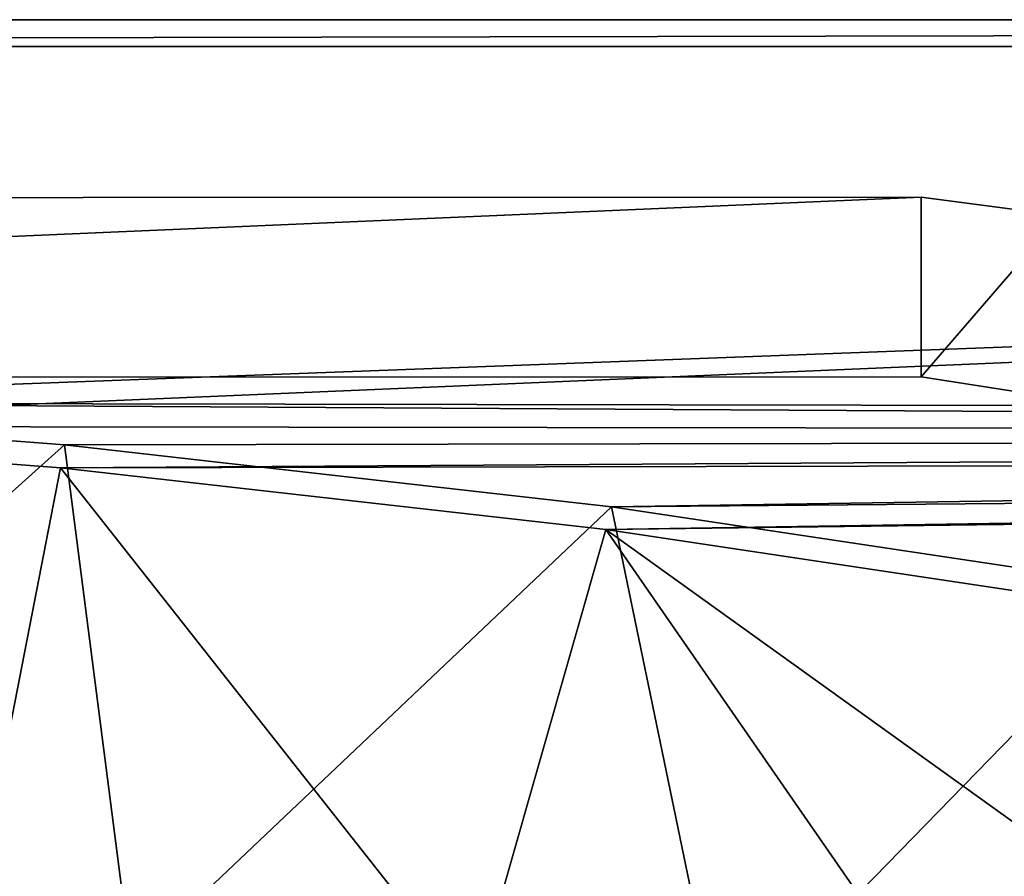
# Model space of a CAD drawing. Header units: metres. Extents: x -1501 to 0, y -1015 to 0.
# Tile 54 of 110: x -1007 to -897, y -95 to 0. Entities that reach past the tile are written whole.
import ezdxf

# ---------------------------------------------------------------- set-up
doc = ezdxf.new("R2010")
doc.units = ezdxf.units.M

msp = doc.modelspace()

# ---------------------------------------------------------------- linework, layer by layer
at = {"layer": 'None'}
for points in [[(-1500, 0), (-1063.192383, -45.303387), (0, 0)], [(-1500, 0), (0, 0), (-1500, 0, -45)], [(0, 0), (0, 0, -45), (-1500, 0, -45)], [(-1497.155151, -3, -45), (-1500, 0, -45), (0, 0, -45)], [(-3, -3, -45), (-1497.155151, -3, -45), (0, 0, -45)], [(-1063.192383, -45.303387), (-401.079681, -46.141403), (0, 0)], [(-3, -3, -3), (-1062.936401, -42.705982, -3), (-1497.155151, -3, -3)], [(-3, -3, -3), (-1497.155151, -3, -3), (-3, -3, -45)], [(-1497.155151, -3, -3), (-1497.155151, -3, -45), (-3, -3, -45)], [(-399.166199, -43.825584, -3), (-1062.936401, -42.705982, -3), (-3, -3, -3)], [(-399.166199, -43.825584, -3), (-424.775909, -46.351501, -3), (-1062.936401, -42.705982, -3)], [(-424.775909, -46.351501, -3), (-1001.775391, -47.370544, -3), (-1062.936401, -42.705982, -3)], [(-1062.936401, -42.705982, -3), (-1001.775391, -47.370544, -3), (-1060.012207, -99.620453, -406)], [(-1063.192383, -45.303387), (-1002.230469, -49.94701), (-401.079681, -46.141403)], [(-1012.442932, -102.235199, -377.175201), (-1002.230469, -49.94701), (-1063.192383, -45.303387)], [(-1002.230469, -49.94701), (-426.656219, -48.734936), (-401.079681, -46.141403)], [(-1001.775391, -47.370544, -3), (-424.775909, -46.351501, -3), (-940.824768, -54.258831, -3)], [(-424.775909, -46.351501, -3), (-450.234894, -50.103752, -3), (-940.824768, -54.258831, -3)], [(-1001.775391, -47.370544, -3), (-994.370544, -105.012535, -406), (-1060.012207, -99.620453, -406)], [(-1001.775391, -47.370544, -3), (-940.824768, -54.258831, -3), (-994.370544, -105.012535, -406)], [(-1002.230469, -49.94701), (-941.4776, -56.803322), (-426.656219, -48.734936)], [(-941.4776, -56.803322), (-439.392426, -50.476563), (-426.656219, -48.734936)], [(-1012.442932, -102.235199, -377.175201), (-956.187256, -108.354591, -377.175201), (-1002.230469, -49.94701)], [(-956.187256, -108.354591, -377.175201), (-941.4776, -56.803322), (-1002.230469, -49.94701)], [(-940.824768, -54.258831, -3), (-450.234894, -50.103752, -3), (-880.165344, -63.36171, -3)], [(-941.4776, -56.803322), (-881.01416, -65.863258), (-439.392426, -50.476563)], [(-940.824768, -54.258831, -3), (-928.658752, -113.104782, -406), (-994.370544, -105.012535, -406)], [(-940.824768, -54.258831, -3), (-880.165344, -63.36171, -3), (-928.658752, -113.104782, -406)], [(-956.187256, -108.354591, -377.175201), (-900.178101, -116.424416, -377.175201), (-941.4776, -56.803322)], [(-900.178101, -116.424416, -377.175201), (-844.483032, -126.434929, -377.175201), (-941.4776, -56.803322)], [(-941.4776, -56.803322), (-844.483032, -126.434929, -377.175201), (-881.01416, -65.863258)], [(-880.165344, -63.36171, -3), (-863.073975, -123.910141, -406), (-928.658752, -113.104782, -406)]]:
    msp.add_3dface(points, dxfattribs=at)
at = {"layer": 'None01'}
for points in [[(-1373.256226, -19.955652, -410), (-1373.248901, -39.95565, -410), (-906.313965, -19.783819, -410)], [(-906.313965, -19.783819, -410), (-906.313965, -19.783819, -430), (-1373.256226, -19.955652, -410)], [(-906.313965, -19.783819, -430), (-1373.256226, -19.955652, -430), (-1373.256226, -19.955652, -410)], [(-906.313965, -19.783819, -430), (-1373.248901, -39.95565, -430), (-1373.256226, -19.955652, -430)], [(-1373.248901, -39.95565, -410), (-906.306641, -39.783817, -410), (-906.313965, -19.783819, -410)], [(-906.306641, -39.783817, -430), (-1373.248901, -39.95565, -430), (-906.313965, -19.783819, -430)], [(-906.313965, -19.783819, -410), (-906.306641, -39.783817, -410), (-890.780518, -21.823505, -410)], [(-906.313965, -19.783819, -410), (-890.780518, -21.823505, -410), (-906.313965, -19.783819, -430)], [(-890.780518, -21.823505, -410), (-890.780518, -21.823505, -430), (-906.313965, -19.783819, -430)], [(-890.780518, -21.823505, -430), (-906.306641, -39.783817, -430), (-906.313965, -19.783819, -430)], [(-906.306641, -39.783817, -410), (-893.942444, -41.737919, -410), (-890.780518, -21.823505, -410)], [(-893.942444, -41.737919, -430), (-906.306641, -39.783817, -430), (-890.780518, -21.823505, -430)], [(-1373.248901, -39.95565, -410), (-1373.248901, -39.95565, -430), (-906.306641, -39.783817, -410)], [(-1373.248901, -39.95565, -430), (-906.306641, -39.783817, -430), (-906.306641, -39.783817, -410)], [(-893.942444, -41.737919, -410), (-906.306641, -39.783817, -410), (-893.942444, -41.737919, -430)], [(-906.306641, -39.783817, -410), (-906.306641, -39.783817, -430), (-893.942444, -41.737919, -430)]]:
    msp.add_3dface(points, dxfattribs=at)

doc.saveas('drawing.dxf')
